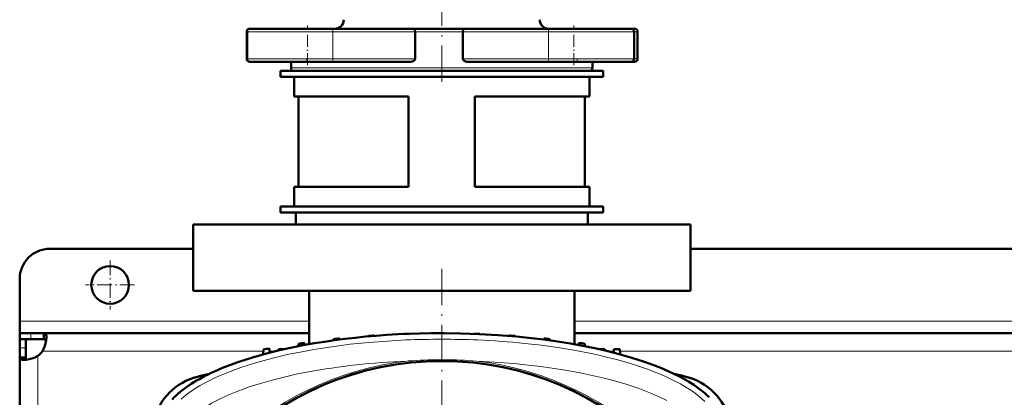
# Model space of a CAD drawing. Extents: x -1595 to 1972, y -1674 to 620.
# Tile 8 of 55: x -148 to 178, y -1099 to -974. Entities that reach past the tile are written whole.
import ezdxf

# ---------------------------------------------------------------- set-up
doc = ezdxf.new("R2010")
doc.units = 0
doc.linetypes.add('DASHDOT', pattern=[18.5, 12, -3, 0.5, -3])

msp = doc.modelspace()

# ---------------------------------------------------------------- linework, layer by layer
at = {"color": 7, "linetype": 'DASHDOT', "lineweight": 18}
for p, q in [((-8.43, -994.8), (-8.43, -951.77)), ((-8.44, -1056.92), (-8.44, -1319.51))]:
    msp.add_line(p, q, dxfattribs=at)
at = {"color": 7, "linetype": 'DASHDOT', "lineweight": 18, "ltscale": 0.329999}
for p, q in [((-53.01, -989.31), (-53.01, -976.11)), ((35.37, -989.31), (35.37, -976.11))]:
    msp.add_line(p, q, dxfattribs=at)
at = {"color": 7, "lineweight": 18}
for p, q in [((-73.14, -978.21), (-73.01, -978.21)), ((-73.01, -978.21), (-53.01, -978.21)), ((-53.01, -978.21), (-44.56, -978.21)), ((-17.28, -978.21), (-44.56, -978.21)), ((-44.56, -978.21), (-44.56, -987.21)), ((-17.28, -978.21), (-8.43, -978.21)), ((-8.43, -978.21), (-1.39, -978.21)), ((26.92, -978.21), (-1.39, -978.21)), ((26.92, -978.21), (35.37, -978.21)), ((26.92, -978.21), (26.92, -987.21)), ((35.37, -978.21), (55.37, -978.21)), ((55.37, -978.21), (56.52, -978.21)), ((-73.01, -987.21), (-73.14, -987.21)), ((-53.01, -987.21), (-73.01, -987.21)), ((-44.56, -987.21), (-53.01, -987.21)), ((-44.56, -987.21), (-17.28, -987.21)), ((-1.39, -987.21), (26.92, -987.21)), ((35.37, -987.21), (26.92, -987.21)), ((55.37, -987.21), (35.37, -987.21)), ((56.52, -987.21), (55.37, -987.21)), ((-8.43, -990.21), (-58.43, -990.21)), ((41.57, -990.21), (-8.43, -990.21)), ((-52.43, -1074.21), (-148.43, -1074.21)), ((267.57, -1074.21), (35.57, -1074.21)), ((-144.74, -1078.21), (-144.74, -1080.21)), ((-148.43, -1083.08), (-146.43, -1083.08)), ((-67.59, -1084.21), (-140.9, -1084.21)), ((-63.67, -1084.21), (-65.54, -1084.21)), ((48.65, -1084.21), (46.78, -1084.21)), ((252.41, -1084.21), (50.7, -1084.21)), ((-142.43, -1085.75), (-142.43, -1184.22))]:
    msp.add_line(p, q, dxfattribs=at)
at = {"color": 7, "lineweight": 50}
for p, q in [((-73.14, -978.21), (-73.14, -987.21)), ((-73.01, -978.21), (-73.01, -987.21)), ((-71.82, -977.21), (-72.14, -977.21)), ((-53.01, -977.21), (-72.01, -977.21)), ((-44.98, -977.21), (-53.01, -977.21)), ((-44.98, -977.21), (-17.41, -977.21)), ((-8.43, -977.21), (-17.41, -977.21)), ((-17.28, -978.21), (-17.28, -987.21)), ((-1.24, -977.21), (-8.43, -977.21)), ((-1.39, -978.21), (-1.39, -987.21)), ((-1.24, -977.21), (27.34, -977.21)), ((35.37, -977.21), (27.34, -977.21)), ((54.37, -977.21), (35.37, -977.21)), ((55.52, -977.21), (54.37, -977.21)), ((55.37, -978.21), (55.37, -987.21)), ((56.52, -978.21), (56.52, -987.21)), ((-72.14, -988.21), (-72.02, -988.21)), ((-72.01, -988.21), (-44.98, -988.21)), ((-58.43, -988.21), (-58.43, -990.21)), ((-18.94, -988.21), (-44.98, -988.21)), ((27.34, -988.21), (0.37, -988.21)), ((27.34, -988.21), (54.37, -988.21)), ((41.57, -988.21), (41.57, -990.21)), ((54.38, -988.21), (55.52, -988.21)), ((-61.93, -991.21), (-8.43, -991.21)), ((-61.93, -991.21), (-61.93, -993.21)), ((-57.43, -991.21), (-8.43, -991.21)), ((-8.43, -991.21), (45.07, -991.21)), ((-8.43, -991.21), (40.57, -991.21)), ((45.07, -991.21), (45.07, -993.21)), ((-61.93, -993.21), (-8.43, -993.21)), ((-57.43, -999.71), (-57.43, -993.21)), ((-8.43, -993.21), (45.07, -993.21)), ((40.57, -999.71), (40.57, -993.21)), ((-19.43, -999.71), (-57.43, -999.71)), ((-55.93, -1029.71), (-55.93, -999.71)), ((-19.43, -1029.71), (-19.43, -999.71)), ((40.57, -999.71), (2.57, -999.71)), ((2.57, -1029.71), (2.57, -999.71)), ((39.07, -1029.71), (39.07, -999.71)), ((-19.43, -1029.71), (-57.43, -1029.71)), ((-57.43, -1036.21), (-57.43, -1029.71)), ((40.57, -1029.71), (2.57, -1029.71)), ((40.57, -1036.21), (40.57, -1029.71)), ((-61.93, -1036.21), (-8.43, -1036.21)), ((-61.93, -1036.21), (-61.93, -1038.21)), ((-61.93, -1038.21), (-8.43, -1038.21)), ((-8.43, -1036.21), (-57.43, -1036.21)), ((-56.83, -1042.21), (-56.83, -1038.21)), ((-8.43, -1036.21), (45.07, -1036.21)), ((40.57, -1036.21), (-8.43, -1036.21)), ((-8.43, -1038.21), (45.07, -1038.21)), ((39.97, -1038.21), (39.97, -1042.21)), ((45.07, -1036.21), (45.07, -1038.21)), ((-90.93, -1042.21), (-8.43, -1042.21)), ((-90.93, -1064.21), (-90.93, -1042.21)), ((-8.43, -1042.21), (74.07, -1042.21)), ((74.07, -1064.21), (74.07, -1042.21)), ((-90.93, -1050.21), (-138.43, -1050.21)), ((229.07, -1050.21), (74.07, -1050.21)), ((-148.43, -1074.21), (-148.43, -1060.21)), ((-8.43, -1064.21), (-90.93, -1064.21)), ((-52.43, -1081.87), (-52.43, -1064.21)), ((74.07, -1064.21), (-8.43, -1064.21)), ((35.57, -1081.87), (35.57, -1064.21)), ((-148.43, -1078.21), (-148.43, -1074.21)), ((-148.43, -1078.21), (-148.43, -1080.21)), ((-144.74, -1078.21), (-148.43, -1078.21)), ((-148.43, -1080.21), (-148.34, -1080.21)), ((-148.43, -1080.21), (-148.43, -1083.08)), ((-144.74, -1080.21), (-148.43, -1080.21)), ((-146.43, -1080.21), (-146.43, -1083.08)), ((-140.41, -1078.21), (-144.74, -1078.21)), ((-144.74, -1080.21), (-140.41, -1080.21)), ((-140.41, -1078.21), (-140.41, -1080.21)), ((-52.43, -1078.21), (-140.41, -1078.21)), ((-44.32, -1080.2), (-44.33, -1080.59)), ((-42.32, -1079.99), (-42.31, -1080.32)), ((-32.69, -1079.12), (-32.7, -1079.28)), ((-30.69, -1078.98), (-30.69, -1079.1)), ((-21.07, -1078.46), (-21.07, -1078.5)), ((-19.07, -1078.42), (-19.07, -1078.39)), ((2.18, -1078.42), (2.18, -1078.39)), ((4.18, -1078.5), (4.18, -1078.46)), ((13.81, -1078.98), (13.8, -1079.1)), ((15.81, -1079.12), (15.81, -1079.28)), ((25.43, -1079.99), (25.42, -1080.32)), ((27.43, -1080.2), (27.45, -1080.59)), ((267.57, -1078.21), (35.57, -1078.21)), ((-148.43, -1083.08), (-148.43, -1086.25)), ((-146.43, -1086.25), (-146.43, -1083.08)), ((-67.57, -1083.64), (-67.62, -1085.23)), ((-65.57, -1083.27), (-65.52, -1084.68)), ((-62.57, -1083.52), (-62.59, -1083.96)), ((-62.57, -1083.52), (-60.67, -1083.52)), ((-55.94, -1081.7), (-55.97, -1082.53)), ((-53.94, -1081.42), (-53.92, -1082.14)), ((37.06, -1081.42), (37.03, -1082.14)), ((39.06, -1081.7), (39.09, -1082.53)), ((43.79, -1083.52), (45.68, -1083.52)), ((45.68, -1083.52), (45.7, -1083.96)), ((48.63, -1084.68), (48.67, -1083.52)), ((48.67, -1083.52), (50.68, -1083.52)), ((50.74, -1085.23), (50.68, -1083.52)), ((-148.43, -1086.25), (-146.43, -1086.25)), ((-148.43, -1086.25), (-148.43, -1184.22))]:
    msp.add_line(p, q, dxfattribs=at)
at = {"color": 7, "linetype": 'DASHDOT', "lineweight": 18, "ltscale": 0.029999}
for p, q in [((-53.14, -988.31), (-53.14, -987.11)), ((36.52, -988.31), (36.52, -987.11))]:
    msp.add_line(p, q, dxfattribs=at)
at = {"color": 7, "linetype": 'DASHDOT', "lineweight": 18, "ltscale": 0.40625}
for p, q in [((-118.43, -1054.09), (-118.43, -1070.34)), ((-110.31, -1062.21), (-126.56, -1062.21))]:
    msp.add_line(p, q, dxfattribs=at)
at = {"color": 7, "lineweight": 50}
for points in [[(-17.41, -977.21), (-17.4, -977.22), (-17.39, -977.22), (-17.38, -977.24), (-17.36, -977.3), (-17.31, -977.54), (-17.28, -978.21)], [(-1.24, -977.21), (-1.25, -977.22), (-1.26, -977.22), (-1.27, -977.24), (-1.3, -977.3), (-1.35, -977.54), (-1.39, -978.21)], [(-17.28, -987.21), (-17.32, -987.43), (-17.42, -987.62), (-17.57, -987.77), (-17.74, -987.9), (-18.02, -988.04), (-18.32, -988.14), (-18.94, -988.21)], [(0.37, -988.21), (-0.07, -988.18), (-0.5, -988.08), (-0.9, -987.9), (-1.08, -987.78), (-1.24, -987.62), (-1.35, -987.43), (-1.39, -987.21)], [(-139.56, -1079.64), (-139.63, -1080.58), (-139.85, -1081.64), (-140.21, -1082.75), (-140.52, -1083.49), (-140.9, -1084.21)], [(-140.41, -1078.21), (-140.22, -1078.23), (-140.05, -1078.29), (-139.91, -1078.39), (-139.8, -1078.52), (-139.7, -1078.7), (-139.63, -1078.91), (-139.58, -1079.25), (-139.56, -1079.64)], [(-140.41, -1080.21), (-140.07, -1080.26), (-139.81, -1080.41), (-139.64, -1080.65)], [(-8.44, -1078.21), (-2.2, -1078.28), (4.01, -1078.49), (10.19, -1078.84), (16.31, -1079.32), (22.36, -1079.95), (25.44, -1080.32), (28.49, -1080.74), (31.37, -1081.17), (34.23, -1081.64), (38.3, -1082.38), (42.32, -1083.19), (46.26, -1084.09)], [(-83.81, -1090.9), (-81.16, -1089.76), (-78.46, -1088.7), (-75.72, -1087.71), (-73.64, -1087.02), (-71.55, -1086.36), (-67.35, -1085.16), (-63.14, -1084.09)], [(46.26, -1084.09), (50.46, -1085.16), (54.67, -1086.36), (56.76, -1087.02), (58.84, -1087.71), (61.58, -1088.7), (64.28, -1089.76), (66.92, -1090.9)], [(-147.01, -1087.09), (-147.66, -1087.03), (-147.92, -1086.96), (-148.13, -1086.85), (-148.28, -1086.71), (-148.38, -1086.55), (-148.43, -1086.25)], [(-142.43, -1085.75), (-143.38, -1086.23), (-144.36, -1086.6), (-145.33, -1086.88), (-146.25, -1087.04), (-147.01, -1087.09)], [(-146, -1087.01), (-146.24, -1086.84), (-146.39, -1086.58), (-146.43, -1086.25)], [(66.92, -1090.9), (68.56, -1091.66), (70.25, -1092.51), (71.81, -1093.34), (73.37, -1094.25), (75.2, -1095.4), (76.98, -1096.66), (78.69, -1098.02), (79.5, -1098.74), (80.28, -1099.49)], [(-97.87, -1100.22), (-97.17, -1099.49)]]:
    msp.add_lwpolyline(points, dxfattribs=at)
at = {"color": 7, "lineweight": 18}
for points in [[(-20.3, -1080.47), (-26.48, -1080.81), (-32.64, -1081.29), (-38.76, -1081.91), (-41.83, -1082.28), (-44.89, -1082.7), (-47.87, -1083.14), (-50.84, -1083.63), (-56, -1084.58), (-58.56, -1085.11), (-61.09, -1085.67), (-63.6, -1086.26), (-66.09, -1086.9), (-68.55, -1087.57), (-70.97, -1088.28), (-73.02, -1088.92), (-75.04, -1089.59), (-77.68, -1090.54), (-80.25, -1091.55), (-82.76, -1092.62), (-84.33, -1093.35), (-85.86, -1094.11), (-87.34, -1094.89), (-88.76, -1095.69), (-90.6, -1096.82), (-92.32, -1098), (-93.91, -1099.24), (-94.86, -1100.06)], [(78.87, -1100.91), (77.77, -1099.88), (76.57, -1098.87), (75.26, -1097.88), (74.22, -1097.16), (73.12, -1096.44), (70.78, -1095.07), (68.27, -1093.75), (65.6, -1092.5), (63.83, -1091.74), (62.01, -1091.01), (60.1, -1090.29), (58.14, -1089.59), (54.14, -1088.3), (50.01, -1087.11), (45.75, -1086.03), (43.2, -1085.44), (40.62, -1084.89), (35.38, -1083.88), (30.03, -1083), (24.6, -1082.24), (19.11, -1081.61)], [(66.28, -1100.59), (64.85, -1099.87), (63.37, -1099.17), (61.74, -1098.45), (60.06, -1097.76), (56.69, -1096.5), (53.04, -1095.28), (49.28, -1094.17), (45.42, -1093.15), (41.48, -1092.23), (37.48, -1091.39), (32.46, -1090.47), (27.37, -1089.68), (24.38, -1089.27), (21.37, -1088.9), (15.32, -1088.27), (9.23, -1087.8), (3.11, -1087.46)], [(-52.6, -1091.05), (-56.68, -1091.86), (-60.7, -1092.76), (-64.65, -1093.75), (-68.54, -1094.86), (-72.32, -1096.06), (-74.25, -1096.74), (-76.13, -1097.44), (-77.78, -1098.1), (-79.39, -1098.78)], [(-79.39, -1098.78), (-82.15, -1100.07), (-83.49, -1100.77), (-84.78, -1101.48), (-85.95, -1102.17), (-87.06, -1102.87), (-88.66, -1104.01), (-90.06, -1105.15), (-90.8, -1105.85)]]:
    msp.add_lwpolyline(points, dxfattribs=at)
at = {"color": 7, "lineweight": 50}
for centre, radius in [((-118.43, -1062.21), 6.25), ((-8.44, -1188.21), 100.74)]:
    msp.add_circle(centre, radius, dxfattribs=at)
at = {"color": 7, "lineweight": 18}
msp.add_circle((-8.44, -1188.21), 101, dxfattribs=at)
at = {"color": 7, "lineweight": 50}
for centre, radius, start, end in [((-43.93, -974.21), 3, 270, 0), ((27.07, -974.21), 3, 180, 270), ((-72.14, -978.21), 1, 90, 180), ((-72.01, -978.21), 1, 90, 180), ((54.37, -978.21), 1, 0, 90), ((55.52, -978.21), 1, 0, 90), ((-72.14, -987.21), 1, 180, 270), ((-72.01, -987.21), 1, 180, 270), ((54.37, -987.21), 1, 270, 360), ((55.52, -987.21), 1, 270, 360), ((-57.43, -990.21), 1, 180, 270), ((40.57, -990.21), 1, 270, 0), ((-138.43, -1060.21), 10, 90, 180), ((-8.44, -1403.21), 325, 95.9829, 96.3375), ((-8.44, -1403.21), 325, 93.9256, 94.2791), ((-8.44, -1403.21), 325, 91.8735, 92.2263), ((-8.44, -1403.21), 325, 89.8237, 90.1763), ((-8.44, -1403.21), 325, 87.7737, 88.1265), ((-8.44, -1403.21), 325, 85.7209, 86.0744), ((-8.44, -1403.21), 325, 83.6625, 84.0172), ((-146.56, -1080.09), 7, 306.0861, 323.9183), ((-8.44, -1403.21), 325, 100.1234, 100.4818), ((-8.44, -1403.21), 325, 98.0479, 98.4041), ((-8.44, -1403.21), 325, 81.5959, 81.9522), ((-84.59, -1112.06), 20, 103.9859, 166.0141), ((-8.43, -1417.83), 335.12, 103.3004, 103.9859), ((-8.43, -1417.83), 335.12, 76.0141, 76.7054), ((67.72, -1112.06), 20, 13.9859, 76.0141)]:
    msp.add_arc(centre, radius, start, end, dxfattribs=at)
at = {"color": 7, "lineweight": 18}
for centre, radius, start, end in [((-8.44, -1358.68), 278.46, 87.5597, 92.4395), ((-7.66, -1342.28), 262.04, 84.1371, 87.5794), ((-8.44, -1188.21), 101.41, 96.5423, 173.4568), ((-8.45, -1234.34), 147.33, 93.8374, 94.4935), ((-8.44, -1234.52), 147.51, 85.5067, 93.8371), ((-8.44, -1188.21), 101.41, 6.5424, 83.4568)]:
    msp.add_arc(centre, radius, start, end, dxfattribs=at)
for centre, major_axis, ratio, start_param, end_param in [((-44.98, -978.21), (0, -1), 0.422618, 1.570796, 3.141593), ((27.34, -978.21), (0, -1), 0.422618, 3.141593, 4.712389), ((-44.98, -987.21), (0, -1), 0.422618, 0, 1.570796), ((27.34, -987.21), (0, 1), 0.422618, 1.570796, 3.141593), ((-4.31, -1119.81), (95.23, -1.54), 0.341842, 1.741831, 2.108111)]:
    msp.add_ellipse(centre, major_axis=major_axis, ratio=ratio, start_param=start_param, end_param=end_param, dxfattribs=at)
at = {"color": 7, "lineweight": 50}
for centre, major_axis, ratio, start_param, end_param in [((-6.55, -1111.22), (96.68, -0.73), 0.341319, 1.592988, 2.19875), ((-11.22, -1108.87), (90.71, 0.42), 0.335978, 2.496909, 2.814666)]:
    msp.add_ellipse(centre, major_axis=major_axis, ratio=ratio, start_param=start_param, end_param=end_param, dxfattribs=at)

doc.saveas('drawing.dxf')
